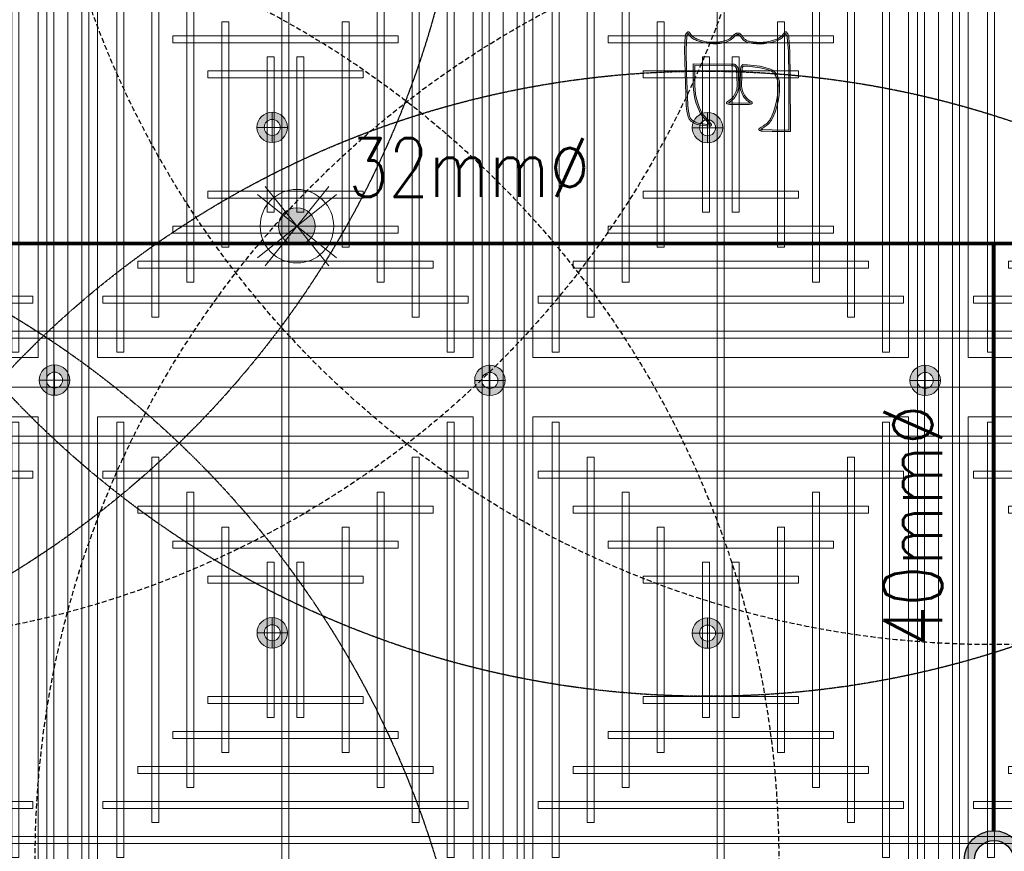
# Model space of a CAD drawing. Header units: millimetres. Extents: x -2073 to 35483, y -49920 to 11085.
# Tile 37 of 70: x 1725 to 4241, y -4431 to -2307. Entities that reach past the tile are written whole.
import ezdxf

# ---------------------------------------------------------------- set-up
doc = ezdxf.new("R2010")
doc.units = ezdxf.units.MM
doc.linetypes.add('DASHED', pattern=[19.05, 12.7, -6.35])
doc.linetypes.add('HIDDEN', pattern=[0.375, 0.25, -0.125])
for name, color, linetype, lineweight in [('Ceiling', 14, 'Continuous', 9), ('E Celing Lighting', 5, 'DASHED', 5), ('Lighting (Ceiling)', 160, 'Continuous', 15)]:
    doc.layers.add(name, color=color, linetype=linetype, lineweight=lineweight)
for name, color, linetype, true_color in [('FIRE-SPKLR-EQP', 1, 'Continuous', 0xff0000), ('FIRE-SPKLR-EQP-MPA-12SM-C', 2, 'HIDDEN', 0xffff00), ('FIRE-SPKLR-PIPE', 1, 'Continuous', 0xff0000), ('RCP LAYOUT', 9, 'Continuous', 0x808080), ('UPRIGHT SPRINKLER EQP', 1, 'Continuous', 0xff0000)]:
    doc.layers.add(name, color=color, linetype=linetype, true_color=true_color)
doc.layers.add('FIRE-SPKLR-TEXT', color=7, linetype='Continuous')
doc.styles.get("Standard").update_dxf_attribs({"font": 'arial.ttf', "width": 0.8})

# ---------------------------------------------------------------- blocks, each defined once
blk = doc.blocks.new('UPRIGHT SPRINKLER')
at = {"layer": 'FIRE-SPKLR-EQP'}
h = blk.add_hatch(color=256, dxfattribs=at)
h.dxf.hatch_style = 1
h.paths.add_polyline_path([(-76, -0.2, 1), (74, -0.2, 1)])
h.paths.add_polyline_path([(50, 0, -1), (-50, 0, -1)], flags=16)
for centre, radius in [((-1, -0.2), 75), ((0, 0), 50)]:
    blk.add_circle(centre, radius, dxfattribs=at)
at = {"layer": 'FIRE-SPKLR-EQP-MPA-12SM-C', "linetype": 'DASHED'}
blk.add_circle((0, 0), 2450, dxfattribs=at)
blk = doc.blocks.new('SPKLR-EQP-PENDENT-68C')
at = {"layer": 'FIRE-SPKLR-EQP-MPA-12SM-C'}
blk.add_circle((0, 0), 2450, dxfattribs=at)
blk = doc.blocks.new('kuaryfjeh')
at = {"ltscale": 0.25, "true_color": 0x808080}
h = blk.add_hatch(color=8, dxfattribs=at)
h.dxf.hatch_style = 1
h.paths.add_polyline_path([(102.28, -7.887), (102.282, -7.887), (102.285, -7.887), (102.289, -7.886), (102.291, -7.885), (102.294, -7.884), (102.295, -7.883), (102.296, -7.881), (102.297, -7.879), (102.297, -7.874), (102.19, -7.006), (102.167, -6.877), (102.136, -6.752), (102.097, -6.629), (102.049, -6.51), (101.993, -6.394), (101.929, -6.282), (101.899, -6.238), (101.867, -6.196), (101.832, -6.156), (101.795, -6.119), (101.755, -6.084), (101.713, -6.052), (101.669, -6.022), (101.624, -5.996), (101.576, -5.973), (101.528, -5.953), (101.478, -5.937), (101.126, -5.848), (100.769, -5.788), (100.406, -5.757), (97.301, -5.645), (94.991, -5.606), (93.775, -5.669), (93.74, -5.674), (93.705, -5.682), (93.669, -5.693), (93.635, -5.705), (93.602, -5.721), (93.569, -5.738), (93.538, -5.758), (93.509, -5.78), (93.481, -5.801), (93.485, -5.804), (93.58, -5.866), (93.675, -5.938), (93.764, -6.016), (93.847, -6.101), (93.925, -6.192), (93.995, -6.288), (94.059, -6.389), (94.115, -6.494), (94.163, -6.603), (94.275, -6.912), (94.363, -7.229), (94.428, -7.552), (94.468, -7.878), (94.484, -8.212), (94.476, -8.547), (94.444, -8.88), (94.387, -9.209), (94.354, -9.345), (94.311, -9.477), (94.258, -9.607), (94.197, -9.732), (94.126, -9.852), (94.048, -9.967), (93.961, -10.076), (93.871, -10.173), (93.748, -10.31), (93.642, -10.453), (93.632, -10.468), (93.624, -10.484), (93.616, -10.501), (93.609, -10.519), (93.604, -10.536), (93.599, -10.555), (93.596, -10.573), (93.594, -10.592), (93.594, -10.611), (93.594, -10.623), (93.596, -10.636), (93.598, -10.649), (93.601, -10.661), (93.605, -10.673), (93.61, -10.684), (93.615, -10.696), (93.622, -10.707), (93.629, -10.717), (93.637, -10.727), (93.682, -10.776), (93.732, -10.821), (93.784, -10.863), (93.844, -10.903), (93.91, -10.947), (93.977, -11), (94.041, -11.056), (94.1, -11.117), (94.155, -11.182), (94.206, -11.251), (94.252, -11.323), (94.293, -11.398), (94.329, -11.475), (94.36, -11.555), (94.385, -11.636), (94.404, -11.72), (94.458, -12.052), (94.488, -12.387), (94.494, -12.723), (94.476, -13.059), (94.434, -13.401), (94.369, -13.74), (94.28, -14.073), (94.168, -14.399), (94.125, -14.5), (94.076, -14.597), (94.021, -14.691), (93.96, -14.78), (93.892, -14.866), (93.819, -14.946), (93.741, -15.022), (93.658, -15.092), (93.571, -15.156), (93.485, -15.211), (93.532, -15.242), (93.586, -15.273), (93.642, -15.301), (93.7, -15.324), (93.76, -15.343), (93.821, -15.357), (93.881, -15.368), (95.223, -15.472), (97.71, -15.505), (102.805, -15.521), (102.79, -13.909), (102.766, -12.966), (102.764, -12.937), (102.76, -12.908), (102.754, -12.88), (102.746, -12.853), (102.736, -12.826), (102.734, -12.822), (102.643, -12.945), (102.514, -13.15), (102.443, -13.263), (102.362, -13.376), (102.273, -13.482), (102.177, -13.582), (102.074, -13.675), (101.966, -13.761), (101.851, -13.839), (101.732, -13.909), (101.608, -13.971), (101.093, -14.181), (100.563, -14.352), (100.023, -14.483), (99.478, -14.572), (98.929, -14.62), (98.377, -14.626), (98.256, -14.618), (98.136, -14.603), (98.017, -14.579), (97.899, -14.548), (97.785, -14.509), (97.673, -14.462), (97.564, -14.408), (97.459, -14.346), (97.359, -14.278), (97.263, -14.203), (97.201, -14.148), (97.144, -14.089), (97.09, -14.026), (97.041, -13.959), (96.996, -13.889), (96.957, -13.816), (96.922, -13.741), (96.892, -13.663), (96.756, -13.216), (96.654, -12.757), (96.503, -11.532), (96.478, -11.085), (96.545, -11.014), (96.573, -10.988), (96.602, -10.964), (96.634, -10.942), (96.666, -10.922), (96.7, -10.904), (96.735, -10.889), (96.771, -10.876), (96.808, -10.866), (96.853, -10.857), (98.447, -10.806), (98.605, -10.812), (98.762, -10.832), (98.916, -10.865), (99.075, -10.912), (99.23, -10.97), (99.38, -11.038), (99.518, -11.114), (99.651, -11.2), (99.777, -11.295), (99.841, -11.351), (99.901, -11.412), (99.956, -11.477), (100.007, -11.546), (100.049, -11.613), (100.108, -11.705), (100.163, -11.778), (100.168, -11.758), (100.177, -11.714), (100.182, -11.67), (100.185, -11.624), (100.198, -10.745), (100.185, -9.866), (100.182, -9.82), (100.177, -9.776), (100.168, -9.733), (100.163, -9.713), (100.108, -9.785), (100.049, -9.877), (100.007, -9.944), (99.957, -10.013), (99.902, -10.078), (99.843, -10.138), (99.78, -10.195), (99.656, -10.29), (99.525, -10.376), (99.389, -10.451), (99.241, -10.52), (99.09, -10.578), (98.933, -10.625), (98.782, -10.658), (98.628, -10.678), (98.473, -10.685), (96.902, -10.624), (96.851, -10.611), (96.811, -10.598), (96.772, -10.582), (96.734, -10.564), (96.697, -10.543), (96.662, -10.52), (96.628, -10.494), (96.597, -10.467), (96.567, -10.437), (96.539, -10.405), (96.513, -10.372), (96.49, -10.337), (96.452, -10.271), (96.448, -9.956), (96.427, -6.292), (98.517, -6.292), (98.941, -6.31), (99.365, -6.363), (99.804, -6.453), (100.236, -6.574), (100.63, -6.716), (101.014, -6.887), (101.168, -6.969), (101.315, -7.063), (101.456, -7.166), (101.587, -7.277), (102.267, -7.881), (102.27, -7.883), (102.273, -7.885), (102.276, -7.886), (102.278, -7.886)], flags=16)
h.paths.add_polyline_path([(93.373, -15.108), (93.366, -15.116), (93.36, -15.123), (93.355, -15.131), (93.35, -15.139), (93.345, -15.148), (93.342, -15.157), (93.338, -15.166), (93.336, -15.175), (93.334, -15.185), (93.332, -15.194), (93.332, -15.204), (93.331, -15.213), (93.332, -15.223), (93.333, -15.233), (93.335, -15.242), (93.337, -15.251), (93.34, -15.261), (93.344, -15.27), (93.348, -15.278), (93.353, -15.287), (93.358, -15.295), (93.364, -15.302), (93.37, -15.31), (93.377, -15.317), (93.384, -15.323), (93.392, -15.329), (93.452, -15.37), (93.516, -15.406), (93.582, -15.438), (93.65, -15.465), (93.72, -15.487), (93.791, -15.505), (93.863, -15.517), (95.216, -15.622), (97.709, -15.655), (102.956, -15.671), (102.94, -13.907), (102.916, -12.959), (102.913, -12.92), (102.908, -12.882), (102.899, -12.844), (102.889, -12.807), (102.876, -12.77), (102.86, -12.735), (102.842, -12.7), (102.822, -12.667), (102.818, -12.662), (102.814, -12.657), (102.81, -12.652), (102.805, -12.648), (102.8, -12.644), (102.795, -12.64), (102.789, -12.637), (102.784, -12.634), (102.778, -12.631), (102.772, -12.629), (102.765, -12.627), (102.759, -12.626), (102.753, -12.625), (102.746, -12.624), (102.74, -12.624), (102.733, -12.625), (102.727, -12.625), (102.721, -12.627), (102.715, -12.628), (102.708, -12.63), (102.703, -12.633), (102.697, -12.636), (102.691, -12.639), (102.686, -12.643), (102.681, -12.647), (102.676, -12.651), (102.671, -12.655), (102.667, -12.66), (102.519, -12.86), (102.387, -13.071), (102.319, -13.18), (102.243, -13.284), (102.161, -13.382), (102.072, -13.475), (101.977, -13.561), (101.877, -13.64), (101.771, -13.712), (101.661, -13.777), (101.546, -13.834), (101.041, -14.04), (100.523, -14.208), (99.993, -14.336), (99.46, -14.423), (98.921, -14.47), (98.381, -14.476), (98.27, -14.469), (98.16, -14.455), (98.051, -14.433), (97.943, -14.404), (97.838, -14.368), (97.735, -14.326), (97.636, -14.276), (97.539, -14.219), (97.447, -14.157), (97.359, -14.088), (97.305, -14.04), (97.255, -13.988), (97.208, -13.932), (97.165, -13.874), (97.126, -13.813), (97.091, -13.749), (97.06, -13.683), (97.034, -13.615), (96.901, -13.178), (96.802, -12.732), (96.652, -11.518), (96.631, -11.141), (96.65, -11.12), (96.671, -11.101), (96.693, -11.084), (96.716, -11.067), (96.74, -11.053), (96.765, -11.04), (96.79, -11.029), (96.817, -11.019), (96.844, -11.012), (96.871, -11.006), (98.446, -10.956), (98.592, -10.962), (98.737, -10.98), (98.879, -11.011), (99.028, -11.054), (99.172, -11.108), (99.313, -11.173), (99.442, -11.243), (99.565, -11.323), (99.682, -11.411), (99.738, -11.46), (99.79, -11.513), (99.839, -11.57), (99.883, -11.63), (99.922, -11.693), (99.985, -11.791), (100.055, -11.883), (100.133, -11.969), (100.137, -11.973), (100.141, -11.976), (100.145, -11.979), (100.15, -11.982), (100.154, -11.985), (100.159, -11.987), (100.164, -11.989), (100.169, -11.99), (100.175, -11.991), (100.18, -11.992), (100.185, -11.993), (100.191, -11.993), (100.196, -11.993), (100.201, -11.992), (100.207, -11.991), (100.212, -11.99), (100.217, -11.988), (100.222, -11.986), (100.227, -11.984), (100.231, -11.981), (100.236, -11.978), (100.24, -11.975), (100.244, -11.971), (100.248, -11.967), (100.251, -11.963), (100.255, -11.959), (100.258, -11.955), (100.26, -11.95), (100.263, -11.945), (100.283, -11.895), (100.301, -11.844), (100.314, -11.791), (100.325, -11.738), (100.332, -11.684), (100.335, -11.63), (100.348, -10.745), (100.335, -9.86), (100.332, -9.806), (100.325, -9.752), (100.314, -9.699), (100.301, -9.647), (100.283, -9.595), (100.263, -9.545), (100.26, -9.54), (100.258, -9.536), (100.255, -9.531), (100.251, -9.527), (100.248, -9.523), (100.244, -9.519), (100.24, -9.515), (100.236, -9.512), (100.231, -9.509), (100.227, -9.507), (100.222, -9.504), (100.217, -9.502), (100.212, -9.501), (100.207, -9.499), (100.201, -9.498), (100.196, -9.498), (100.191, -9.498), (100.185, -9.498), (100.18, -9.498), (100.175, -9.499), (100.169, -9.5), (100.164, -9.502), (100.159, -9.503), (100.154, -9.506), (100.15, -9.508), (100.145, -9.511), (100.141, -9.514), (100.137, -9.518), (100.133, -9.521), (100.055, -9.607), (99.985, -9.699), (99.922, -9.797), (99.883, -9.86), (99.839, -9.92), (99.791, -9.977), (99.739, -10.03), (99.684, -10.079), (99.569, -10.168), (99.448, -10.247), (99.321, -10.318), (99.183, -10.382), (99.041, -10.436), (98.896, -10.48), (98.756, -10.51), (98.615, -10.528), (98.473, -10.534), (96.923, -10.475), (96.892, -10.467), (96.862, -10.457), (96.832, -10.445), (96.803, -10.431), (96.775, -10.415), (96.749, -10.397), (96.723, -10.378), (96.699, -10.357), (96.676, -10.334), (96.655, -10.31), (96.635, -10.285), (96.617, -10.258), (96.601, -10.23), (96.598, -9.955), (96.578, -6.442), (98.514, -6.442), (98.929, -6.459), (99.341, -6.511), (99.769, -6.599), (100.19, -6.717), (100.574, -6.855), (100.947, -7.022), (101.092, -7.099), (101.231, -7.187), (101.363, -7.284), (101.489, -7.391), (102.171, -7.995), (102.18, -8.003), (102.189, -8.009), (102.199, -8.015), (102.21, -8.021), (102.221, -8.025), (102.232, -8.029), (102.243, -8.032), (102.255, -8.035), (102.266, -8.036), (102.278, -8.037), (102.29, -8.037), (102.301, -8.036), (102.313, -8.035), (102.324, -8.032), (102.336, -8.029), (102.347, -8.025), (102.358, -8.02), (102.367, -8.015), (102.376, -8.01), (102.385, -8.003), (102.394, -7.996), (102.401, -7.989), (102.409, -7.981), (102.416, -7.973), (102.422, -7.964), (102.427, -7.954), (102.432, -7.945), (102.437, -7.935), (102.44, -7.924), (102.443, -7.914), (102.445, -7.903), (102.447, -7.892), (102.447, -7.881), (102.447, -7.871), (102.446, -7.86), (102.338, -6.983), (102.314, -6.846), (102.281, -6.711), (102.238, -6.578), (102.186, -6.449), (102.126, -6.324), (102.056, -6.203), (102.022, -6.151), (101.983, -6.101), (101.942, -6.053), (101.898, -6.009), (101.85, -5.968), (101.8, -5.93), (101.748, -5.895), (101.694, -5.864), (101.638, -5.836), (101.58, -5.813), (101.52, -5.793), (101.157, -5.701), (100.788, -5.639), (100.415, -5.607), (97.305, -5.495), (94.988, -5.456), (93.76, -5.52), (93.713, -5.527), (93.667, -5.537), (93.622, -5.55), (93.578, -5.567), (93.535, -5.586), (93.493, -5.609), (93.453, -5.634), (93.415, -5.663), (93.379, -5.694), (93.372, -5.7), (93.366, -5.708), (93.36, -5.715), (93.354, -5.724), (93.349, -5.732), (93.345, -5.741), (93.341, -5.75), (93.338, -5.759), (93.336, -5.769), (93.334, -5.778), (93.332, -5.788), (93.332, -5.798), (93.332, -5.808), (93.332, -5.818), (93.334, -5.827), (93.336, -5.837), (93.338, -5.846), (93.341, -5.856), (93.345, -5.865), (93.35, -5.873), (93.355, -5.882), (93.36, -5.89), (93.366, -5.898), (93.373, -5.905), (93.38, -5.912), (93.387, -5.918), (93.395, -5.924), (93.403, -5.929), (93.494, -5.988), (93.58, -6.054), (93.661, -6.125), (93.737, -6.202), (93.807, -6.285), (93.871, -6.372), (93.929, -6.464), (93.98, -6.56), (94.024, -6.659), (94.132, -6.958), (94.217, -7.264), (94.279, -7.576), (94.318, -7.891), (94.334, -8.214), (94.327, -8.538), (94.295, -8.86), (94.241, -9.178), (94.21, -9.303), (94.17, -9.426), (94.121, -9.545), (94.064, -9.661), (94, -9.772), (93.927, -9.878), (93.847, -9.978), (93.76, -10.072), (93.632, -10.214), (93.518, -10.368), (93.503, -10.392), (93.489, -10.417), (93.477, -10.443), (93.467, -10.47), (93.459, -10.498), (93.452, -10.525), (93.448, -10.554), (93.445, -10.582), (93.444, -10.611), (93.445, -10.634), (93.447, -10.657), (93.451, -10.68), (93.457, -10.703), (93.464, -10.725), (93.473, -10.747), (93.484, -10.767), (93.495, -10.787), (93.509, -10.807), (93.523, -10.825), (93.576, -10.882), (93.634, -10.935), (93.695, -10.984), (93.76, -11.027), (93.822, -11.069), (93.881, -11.115), (93.937, -11.165), (93.989, -11.219), (94.038, -11.276), (94.083, -11.336), (94.123, -11.399), (94.159, -11.465), (94.191, -11.533), (94.218, -11.604), (94.24, -11.676), (94.257, -11.749), (94.309, -12.07), (94.338, -12.395), (94.344, -12.72), (94.327, -13.046), (94.286, -13.378), (94.222, -13.706), (94.136, -14.029), (94.027, -14.346), (93.989, -14.437), (93.945, -14.525), (93.894, -14.61), (93.839, -14.692), (93.778, -14.769), (93.712, -14.842), (93.641, -14.911), (93.565, -14.974), (93.486, -15.032), (93.395, -15.09), (93.387, -15.096), (93.38, -15.102)])
at = {"layer": 'E Celing Lighting', "color": 8, "true_color": 0x808080}
for points in [[(93.373, -15.108), (93.366, -15.116), (93.36, -15.123), (93.355, -15.131), (93.35, -15.139), (93.345, -15.148), (93.342, -15.157), (93.338, -15.166), (93.336, -15.175), (93.334, -15.185), (93.332, -15.194), (93.332, -15.204), (93.331, -15.213), (93.332, -15.223), (93.333, -15.233), (93.335, -15.242), (93.337, -15.251), (93.34, -15.261), (93.344, -15.27), (93.348, -15.278), (93.353, -15.287), (93.358, -15.295), (93.364, -15.302), (93.37, -15.31), (93.377, -15.317), (93.384, -15.323), (93.392, -15.329), (93.452, -15.37), (93.516, -15.406), (93.582, -15.438), (93.65, -15.465), (93.72, -15.487), (93.791, -15.505), (93.863, -15.517), (95.216, -15.622), (97.709, -15.655), (102.956, -15.671), (102.94, -13.907), (102.916, -12.959), (102.913, -12.92), (102.908, -12.882), (102.899, -12.844), (102.889, -12.807), (102.876, -12.77), (102.86, -12.735), (102.842, -12.7), (102.822, -12.667), (102.818, -12.662), (102.814, -12.657), (102.81, -12.652), (102.805, -12.648), (102.8, -12.644), (102.795, -12.64), (102.789, -12.637), (102.784, -12.634), (102.778, -12.631), (102.772, -12.629), (102.765, -12.627), (102.759, -12.626), (102.753, -12.625), (102.746, -12.624), (102.74, -12.624), (102.733, -12.625), (102.727, -12.625), (102.721, -12.627), (102.715, -12.628), (102.708, -12.63), (102.703, -12.633), (102.697, -12.636), (102.691, -12.639), (102.686, -12.643), (102.681, -12.647), (102.676, -12.651), (102.671, -12.655), (102.667, -12.66), (102.519, -12.86), (102.387, -13.071), (102.319, -13.18), (102.243, -13.284), (102.161, -13.382), (102.072, -13.475), (101.977, -13.561), (101.877, -13.64), (101.771, -13.712), (101.661, -13.777), (101.546, -13.834), (101.041, -14.04), (100.523, -14.208), (99.993, -14.336), (99.46, -14.423), (98.921, -14.47), (98.381, -14.476), (98.27, -14.469), (98.16, -14.455), (98.051, -14.433), (97.943, -14.404), (97.838, -14.368), (97.735, -14.326), (97.636, -14.276), (97.539, -14.219), (97.447, -14.157), (97.359, -14.088), (97.305, -14.04), (97.255, -13.988), (97.208, -13.932), (97.165, -13.874), (97.126, -13.813), (97.091, -13.749), (97.06, -13.683), (97.034, -13.615), (96.901, -13.178), (96.802, -12.732), (96.652, -11.518), (96.631, -11.141), (96.65, -11.12), (96.671, -11.101), (96.693, -11.084), (96.716, -11.067), (96.74, -11.053), (96.765, -11.04), (96.79, -11.029), (96.817, -11.019), (96.844, -11.012), (96.871, -11.006), (98.446, -10.956), (98.592, -10.962), (98.737, -10.98), (98.879, -11.011), (99.028, -11.054), (99.172, -11.108), (99.313, -11.173), (99.442, -11.243), (99.565, -11.323), (99.682, -11.411), (99.738, -11.46), (99.79, -11.513), (99.839, -11.57), (99.883, -11.63), (99.922, -11.693), (99.985, -11.791), (100.055, -11.883), (100.133, -11.969), (100.137, -11.973), (100.141, -11.976), (100.145, -11.979), (100.15, -11.982), (100.154, -11.985), (100.159, -11.987), (100.164, -11.989), (100.169, -11.99), (100.175, -11.991), (100.18, -11.992), (100.185, -11.993), (100.191, -11.993), (100.196, -11.993), (100.201, -11.992), (100.207, -11.991), (100.212, -11.99), (100.217, -11.988), (100.222, -11.986), (100.227, -11.984), (100.231, -11.981), (100.236, -11.978), (100.24, -11.975), (100.244, -11.971), (100.248, -11.967), (100.251, -11.963), (100.255, -11.959), (100.258, -11.955), (100.26, -11.95), (100.263, -11.945), (100.283, -11.895), (100.301, -11.844), (100.314, -11.791), (100.325, -11.738), (100.332, -11.684), (100.335, -11.63), (100.348, -10.745), (100.335, -9.86), (100.332, -9.806), (100.325, -9.752), (100.314, -9.699), (100.301, -9.647), (100.283, -9.595), (100.263, -9.545), (100.26, -9.54), (100.258, -9.536), (100.255, -9.531), (100.251, -9.527), (100.248, -9.523), (100.244, -9.519), (100.24, -9.515), (100.236, -9.512), (100.231, -9.509), (100.227, -9.507), (100.222, -9.504), (100.217, -9.502), (100.212, -9.501), (100.207, -9.499), (100.201, -9.498), (100.196, -9.498), (100.191, -9.498), (100.185, -9.498), (100.18, -9.498), (100.175, -9.499), (100.169, -9.5), (100.164, -9.502), (100.159, -9.503), (100.154, -9.506), (100.15, -9.508), (100.145, -9.511), (100.141, -9.514), (100.137, -9.518), (100.133, -9.521), (100.055, -9.607), (99.985, -9.699), (99.922, -9.797), (99.883, -9.86), (99.839, -9.92), (99.791, -9.977), (99.739, -10.03), (99.684, -10.079), (99.569, -10.168), (99.448, -10.247), (99.321, -10.318), (99.183, -10.382), (99.041, -10.436), (98.896, -10.48), (98.756, -10.51), (98.615, -10.528), (98.473, -10.534), (96.923, -10.475), (96.892, -10.467), (96.862, -10.457), (96.832, -10.445), (96.803, -10.431), (96.775, -10.415), (96.749, -10.397), (96.723, -10.378), (96.699, -10.357), (96.676, -10.334), (96.655, -10.31), (96.635, -10.285), (96.617, -10.258), (96.601, -10.23), (96.598, -9.955), (96.578, -6.442), (98.514, -6.442), (98.929, -6.459), (99.341, -6.511), (99.769, -6.599), (100.19, -6.717), (100.574, -6.855), (100.947, -7.022), (101.092, -7.099), (101.231, -7.187), (101.363, -7.284), (101.489, -7.391), (102.171, -7.995), (102.18, -8.003), (102.189, -8.009), (102.199, -8.015), (102.21, -8.021), (102.221, -8.025), (102.232, -8.029), (102.243, -8.032), (102.255, -8.035), (102.266, -8.036), (102.278, -8.037), (102.29, -8.037), (102.301, -8.036), (102.313, -8.035), (102.324, -8.032), (102.336, -8.029), (102.347, -8.025), (102.358, -8.02), (102.367, -8.015), (102.376, -8.01), (102.385, -8.003), (102.394, -7.996), (102.401, -7.989), (102.409, -7.981), (102.416, -7.973), (102.422, -7.964), (102.427, -7.954), (102.432, -7.945), (102.437, -7.935), (102.44, -7.924), (102.443, -7.914), (102.445, -7.903), (102.447, -7.892), (102.447, -7.881), (102.447, -7.871), (102.446, -7.86), (102.338, -6.983), (102.314, -6.846), (102.281, -6.711), (102.238, -6.578), (102.186, -6.449), (102.126, -6.324), (102.056, -6.203), (102.022, -6.151), (101.983, -6.101), (101.942, -6.053), (101.898, -6.009), (101.85, -5.968), (101.8, -5.93), (101.748, -5.895), (101.694, -5.864), (101.638, -5.836), (101.58, -5.813), (101.52, -5.793), (101.157, -5.701), (100.788, -5.639), (100.415, -5.607), (97.305, -5.495), (94.988, -5.456), (93.76, -5.52), (93.713, -5.527), (93.667, -5.537), (93.622, -5.55), (93.578, -5.567), (93.535, -5.586), (93.493, -5.609), (93.453, -5.634), (93.415, -5.663), (93.379, -5.694), (93.372, -5.7), (93.366, -5.708), (93.36, -5.715), (93.354, -5.724), (93.349, -5.732), (93.345, -5.741), (93.341, -5.75), (93.338, -5.759), (93.336, -5.769), (93.334, -5.778), (93.332, -5.788), (93.332, -5.798), (93.332, -5.808), (93.332, -5.818), (93.334, -5.827), (93.336, -5.837), (93.338, -5.846), (93.341, -5.856), (93.345, -5.865), (93.35, -5.873), (93.355, -5.882), (93.36, -5.89), (93.366, -5.898), (93.373, -5.905), (93.38, -5.912), (93.387, -5.918), (93.395, -5.924), (93.403, -5.929), (93.494, -5.988), (93.58, -6.054), (93.661, -6.125), (93.737, -6.202), (93.807, -6.285), (93.871, -6.372), (93.929, -6.464), (93.98, -6.56), (94.024, -6.659), (94.132, -6.958), (94.217, -7.264), (94.279, -7.576), (94.318, -7.891), (94.334, -8.214), (94.327, -8.538), (94.295, -8.86), (94.241, -9.178), (94.21, -9.303), (94.17, -9.426), (94.121, -9.545), (94.064, -9.661), (94, -9.772), (93.927, -9.878), (93.847, -9.978), (93.76, -10.072), (93.632, -10.214), (93.518, -10.368), (93.503, -10.392), (93.489, -10.417), (93.477, -10.443), (93.467, -10.47), (93.459, -10.498), (93.452, -10.525), (93.448, -10.554), (93.445, -10.582), (93.444, -10.611), (93.445, -10.634), (93.447, -10.657), (93.451, -10.68), (93.457, -10.703), (93.464, -10.725), (93.473, -10.747), (93.484, -10.767), (93.495, -10.787), (93.509, -10.807), (93.523, -10.825), (93.576, -10.882), (93.634, -10.935), (93.695, -10.984), (93.76, -11.027), (93.822, -11.069), (93.881, -11.115), (93.937, -11.165), (93.989, -11.219), (94.038, -11.276), (94.083, -11.336), (94.123, -11.399), (94.159, -11.465), (94.191, -11.533), (94.218, -11.604), (94.24, -11.676), (94.257, -11.749), (94.309, -12.07), (94.338, -12.395), (94.344, -12.72), (94.327, -13.046), (94.286, -13.378), (94.222, -13.706), (94.136, -14.029), (94.027, -14.346), (93.989, -14.437), (93.945, -14.525), (93.894, -14.61), (93.839, -14.692), (93.778, -14.769), (93.712, -14.842), (93.641, -14.911), (93.565, -14.974), (93.486, -15.032), (93.395, -15.09), (93.387, -15.096), (93.38, -15.102)], [(102.28, -7.887), (102.282, -7.887), (102.285, -7.887), (102.289, -7.886), (102.291, -7.885), (102.294, -7.884), (102.295, -7.883), (102.296, -7.881), (102.297, -7.879), (102.297, -7.874), (102.19, -7.006), (102.167, -6.877), (102.136, -6.752), (102.097, -6.629), (102.049, -6.51), (101.993, -6.394), (101.929, -6.282), (101.899, -6.238), (101.867, -6.196), (101.832, -6.156), (101.795, -6.119), (101.755, -6.084), (101.713, -6.052), (101.669, -6.022), (101.624, -5.996), (101.576, -5.973), (101.528, -5.953), (101.478, -5.937), (101.126, -5.848), (100.769, -5.788), (100.406, -5.757), (97.301, -5.645), (94.991, -5.606), (93.775, -5.669), (93.74, -5.674), (93.705, -5.682), (93.669, -5.693), (93.635, -5.705), (93.602, -5.721), (93.569, -5.738), (93.538, -5.758), (93.509, -5.78), (93.481, -5.801), (93.485, -5.804), (93.58, -5.866), (93.675, -5.938), (93.764, -6.016), (93.847, -6.101), (93.925, -6.192), (93.995, -6.288), (94.059, -6.389), (94.115, -6.494), (94.163, -6.603), (94.275, -6.912), (94.363, -7.229), (94.428, -7.552), (94.468, -7.878), (94.484, -8.212), (94.476, -8.547), (94.444, -8.88), (94.387, -9.209), (94.354, -9.345), (94.311, -9.477), (94.258, -9.607), (94.197, -9.732), (94.126, -9.852), (94.048, -9.967), (93.961, -10.076), (93.871, -10.173), (93.748, -10.31), (93.642, -10.453), (93.632, -10.468), (93.624, -10.484), (93.616, -10.501), (93.609, -10.519), (93.604, -10.536), (93.599, -10.555), (93.596, -10.573), (93.594, -10.592), (93.594, -10.611), (93.594, -10.623), (93.596, -10.636), (93.598, -10.649), (93.601, -10.661), (93.605, -10.673), (93.61, -10.684), (93.615, -10.696), (93.622, -10.707), (93.629, -10.717), (93.637, -10.727), (93.682, -10.776), (93.732, -10.821), (93.784, -10.863), (93.844, -10.903), (93.91, -10.947), (93.977, -11), (94.041, -11.056), (94.1, -11.117), (94.155, -11.182), (94.206, -11.251), (94.252, -11.323), (94.293, -11.398), (94.329, -11.475), (94.36, -11.555), (94.385, -11.636), (94.404, -11.72), (94.458, -12.052), (94.488, -12.387), (94.494, -12.723), (94.476, -13.059), (94.434, -13.401), (94.369, -13.74), (94.28, -14.073), (94.168, -14.399), (94.125, -14.5), (94.076, -14.597), (94.021, -14.691), (93.96, -14.78), (93.892, -14.866), (93.819, -14.946), (93.741, -15.022), (93.658, -15.092), (93.571, -15.156), (93.485, -15.211), (93.532, -15.242), (93.586, -15.273), (93.642, -15.301), (93.7, -15.324), (93.76, -15.343), (93.821, -15.357), (93.881, -15.368), (95.223, -15.472), (97.71, -15.505), (102.805, -15.521), (102.79, -13.909), (102.766, -12.966), (102.764, -12.937), (102.76, -12.908), (102.754, -12.88), (102.746, -12.853), (102.736, -12.826), (102.734, -12.822), (102.643, -12.945), (102.514, -13.15), (102.443, -13.263), (102.362, -13.376), (102.273, -13.482), (102.177, -13.582), (102.074, -13.675), (101.966, -13.761), (101.851, -13.839), (101.732, -13.909), (101.608, -13.971), (101.093, -14.181), (100.563, -14.352), (100.023, -14.483), (99.478, -14.572), (98.929, -14.62), (98.377, -14.626), (98.256, -14.618), (98.136, -14.603), (98.017, -14.579), (97.899, -14.548), (97.785, -14.509), (97.673, -14.462), (97.564, -14.408), (97.459, -14.346), (97.359, -14.278), (97.263, -14.203), (97.201, -14.148), (97.144, -14.089), (97.09, -14.026), (97.041, -13.959), (96.996, -13.889), (96.957, -13.816), (96.922, -13.741), (96.892, -13.663), (96.756, -13.216), (96.654, -12.757), (96.503, -11.532), (96.478, -11.085), (96.545, -11.014), (96.573, -10.988), (96.602, -10.964), (96.634, -10.942), (96.666, -10.922), (96.7, -10.904), (96.735, -10.889), (96.771, -10.876), (96.808, -10.866), (96.853, -10.857), (98.447, -10.806), (98.605, -10.812), (98.762, -10.832), (98.916, -10.865), (99.075, -10.912), (99.23, -10.97), (99.38, -11.038), (99.518, -11.114), (99.651, -11.2), (99.777, -11.295), (99.841, -11.351), (99.901, -11.412), (99.956, -11.477), (100.007, -11.546), (100.049, -11.613), (100.108, -11.705), (100.163, -11.778), (100.168, -11.758), (100.177, -11.714), (100.182, -11.67), (100.185, -11.624), (100.198, -10.745), (100.185, -9.866), (100.182, -9.82), (100.177, -9.776), (100.168, -9.733), (100.163, -9.713), (100.108, -9.785), (100.049, -9.877), (100.007, -9.944), (99.957, -10.013), (99.902, -10.078), (99.843, -10.138), (99.78, -10.195), (99.656, -10.29), (99.525, -10.376), (99.389, -10.451), (99.241, -10.52), (99.09, -10.578), (98.933, -10.625), (98.782, -10.658), (98.628, -10.678), (98.473, -10.685), (96.902, -10.624), (96.851, -10.611), (96.811, -10.598), (96.772, -10.582), (96.734, -10.564), (96.697, -10.543), (96.662, -10.52), (96.628, -10.494), (96.597, -10.467), (96.567, -10.437), (96.539, -10.405), (96.513, -10.372), (96.49, -10.337), (96.452, -10.271), (96.448, -9.956), (96.427, -6.292), (98.517, -6.292), (98.941, -6.31), (99.365, -6.363), (99.804, -6.453), (100.236, -6.574), (100.63, -6.716), (101.014, -6.887), (101.168, -6.969), (101.315, -7.063), (101.456, -7.166), (101.587, -7.277), (102.267, -7.881), (102.27, -7.883), (102.273, -7.885), (102.276, -7.886), (102.278, -7.886)]]:
    blk.add_lwpolyline(points, close=True, dxfattribs=at)
blk = doc.blocks.new('ljbsdinfpn')
at = {"layer": 'Lighting (Ceiling)', "true_color": 0x808080}
h = blk.add_hatch(color=8, dxfattribs=at)
h.dxf.hatch_style = 1
edge = h.paths.add_edge_path()
edge.add_arc((-23157.713, -1088.484), 1.848, 0, 360)
h = blk.add_hatch(color=8, dxfattribs=at)
h.dxf.hatch_style = 1
edge = h.paths.add_edge_path()
edge.add_arc((-23157.713, -1088.484), 1.848, 0, 360)
at = {"layer": 'Lighting (Ceiling)', "color": 8, "true_color": 0x808080, "elevation": 0.002}
for points in [[(-23160.911, -1084.504), (-23154.515, -1092.464)], [(-23154.515, -1084.504), (-23160.911, -1092.464)], [(-23153.733, -1085.286), (-23161.693, -1091.682)], [(-23153.733, -1091.682), (-23161.693, -1085.286)]]:
    blk.add_lwpolyline(points, dxfattribs=at)
at = {"layer": 'Lighting (Ceiling)', "color": 8, "true_color": 0x808080}
for radius in [3.697, 3.697, 1.848, 1.848]:
    blk.add_circle((-23157.713, -1088.484, 0.002), radius, dxfattribs=at)
blk = doc.blocks.new('skievubjn')
at = {"layer": 'E Celing Lighting'}
blk.add_blockref('ljbsdinfpn', (1744216.734, -77888.991, -0.002), dxfattribs=at)
blk = doc.blocks.new('cl')
at = {"layer": 'Lighting (Ceiling)', "true_color": 0x808080}
h = blk.add_hatch(color=8, dxfattribs=at)
h.dxf.hatch_style = 1
h.paths.add_polyline_path([(1.533, 0.03, 1), (-1.533, 0.03, 1)])
h.paths.add_polyline_path([(-0.806, 0.03, -1), (0.806, 0.03, -1)], flags=16)
at = {"layer": 'Lighting (Ceiling)', "color": 8, "true_color": 0x808080}
for p, q in [((0, 1.562), (0, -1.503)), ((-1.533, 0.03), (1.533, 0.03))]:
    blk.add_line(p, q, dxfattribs=at)
for radius in [1.533, 0.806]:
    blk.add_circle((0, 0.03), radius, dxfattribs=at)
blk = doc.blocks.new('iserb jk')
at = {"layer": 'E Celing Lighting'}
for p in [(1717959.765, -80133.066), (1718003.555, -80133.096), (1717937.866, -80158.478), (1717981.664, -80158.508), (1718025.454, -80158.508), (1717959.768, -80183.89), (1718003.559, -80183.919)]:
    blk.add_blockref('cl', p, dxfattribs=at)
blk = doc.blocks.new('ceiling inst 2')
at = {"color": 8, "lineweight": 0, "ltscale": 0.25, "true_color": 0x808080}
for points in [[(1722740.061, -79108.617), (1722783.851, -79108.617), (1722783.851, -79057.793), (1722740.061, -79057.793)], [(1722743.061, -79105.617), (1722780.851, -79105.617), (1722780.851, -79060.793), (1722743.061, -79060.793)]]:
    blk.add_lwpolyline(points, close=True, dxfattribs=at)
at = {"layer": 'Ceiling', "color": 8, "lineweight": 0, "ltscale": 0.25, "true_color": 0x808080}
for points in [[(1722741.468, -79108.617), (1722742.172, -79108.617), (1722742.172, -79057.793), (1722741.468, -79057.793)], [(1722761.604, -79108.617), (1722762.308, -79108.617), (1722762.308, -79057.793), (1722761.604, -79057.793)], [(1722782.444, -79108.617), (1722781.74, -79108.617), (1722781.74, -79057.793), (1722782.444, -79057.793)], [(1722744.986, -79105.098), (1722745.69, -79105.098), (1722745.69, -79061.312), (1722744.986, -79061.312)], [(1722778.222, -79105.098), (1722778.926, -79105.098), (1722778.926, -79061.312), (1722778.222, -79061.312)], [(1722783.851, -79063.423), (1722740.061, -79063.423), (1722740.061, -79062.719), (1722783.851, -79062.719)], [(1722748.505, -79101.58), (1722749.208, -79101.58), (1722749.208, -79064.83), (1722748.505, -79064.83)], [(1722774.704, -79101.58), (1722775.407, -79101.58), (1722775.407, -79064.83), (1722774.704, -79064.83)], [(1722780.333, -79066.237), (1722780.333, -79066.941), (1722743.583, -79066.941), (1722743.583, -79066.237)], [(1722752.023, -79098.062), (1722752.726, -79098.062), (1722752.726, -79068.348), (1722752.023, -79068.348)], [(1722771.186, -79098.062), (1722771.889, -79098.062), (1722771.889, -79068.348), (1722771.186, -79068.348)], [(1722776.817, -79069.755), (1722776.817, -79070.459), (1722747.103, -79070.459), (1722747.103, -79069.755)], [(1722756.248, -79094.544), (1722755.545, -79094.544), (1722755.545, -79071.866), (1722756.248, -79071.866)], [(1722767.667, -79094.544), (1722768.371, -79094.544), (1722768.371, -79071.866), (1722767.667, -79071.866)], [(1722773.297, -79073.274), (1722773.297, -79073.977), (1722750.619, -79073.977), (1722750.619, -79073.274)], [(1722760.822, -79091.026), (1722760.118, -79091.026), (1722760.118, -79075.385), (1722760.822, -79075.385)], [(1722763.094, -79091.026), (1722763.797, -79091.026), (1722763.797, -79075.385), (1722763.094, -79075.385)], [(1722769.778, -79076.792), (1722769.778, -79077.496), (1722754.137, -79077.496), (1722754.137, -79076.792)], [(1722769.778, -79089.618), (1722769.778, -79088.915), (1722754.137, -79088.915), (1722754.137, -79089.618)], [(1722773.297, -79093.136), (1722773.297, -79092.433), (1722750.619, -79092.433), (1722750.619, -79093.136)], [(1722776.815, -79096.655), (1722776.815, -79095.951), (1722747.101, -79095.951), (1722747.101, -79096.655)], [(1722780.333, -79100.173), (1722780.333, -79099.469), (1722743.583, -79099.469), (1722743.583, -79100.173)], [(1722783.851, -79102.988), (1722740.061, -79102.988), (1722740.061, -79103.691), (1722783.851, -79103.691)]]:
    blk.add_lwpolyline(points, close=True, dxfattribs=at)
blk = doc.blocks.new('grid 2')
at = {"color": 8, "true_color": 0x808080, "xscale": -1}
for p in [(3444267.353, 115.665), (3444354.934, 115.665), (3444398.724, 115.665), (3444267.353, 64.842), (3444354.934, 64.842)]:
    blk.add_blockref('ceiling inst 2', p, dxfattribs=at)
at = {"color": 8, "true_color": 0x808080}
for p in [(-1212.769, 115.665), (-1212.769, 64.842), (-1125.188, 64.842)]:
    blk.add_blockref('ceiling inst 2', p, dxfattribs=at)
blk = doc.blocks.new('IRISH HOUSE-RCP LAYOUT')
at = {"xscale": 25.4, "yscale": 25.4, "zscale": 25.4}
blk.add_blockref('grid 2', (-43724944.7, 2003175.6), dxfattribs=at)
at = {"layer": 'E Celing Lighting', "color": 8, "true_color": 0x808080, "xscale": 25.4, "yscale": 25.4, "zscale": 25.4}
for name, p in [('iserb jk', (-43633807.3, 2032797.3)), ('skievubjn', (-43712465.3, 2003193.7))]:
    blk.add_blockref(name, p, dxfattribs=at)
at = {"layer": 'E Celing Lighting', "color": 8, "true_color": 0x808080, "xscale": -26.46582335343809, "yscale": 26.46582335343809, "zscale": 26.46582335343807, "rotation": 90}
blk.add_blockref('kuaryfjeh', (3280.1, 132.3), dxfattribs=at)

msp = doc.modelspace()

# ---------------------------------------------------------------- linework, layer by layer
at = {"layer": 'FIRE-SPKLR-PIPE', "const_width": 10}
for points in [[(1214, -4378.3), (1214, -2878.3), (4214, -2878.3)], [(4214, -4378.3), (4214, -2878.3), (4952, -2878.3)]]:
    msp.add_lwpolyline(points, dxfattribs=at)

# ---------------------------------------------------------------- block references
at = {"layer": 'FIRE-SPKLR-EQP'}
for p in [(3483.1, -1585), (425.3, -1631.1), (3476.7, -4888.1), (444.3, -5163.6)]:
    msp.add_blockref('SPKLR-EQP-PENDENT-68C', p, dxfattribs=at)
at = {"layer": 'RCP LAYOUT'}
msp.add_blockref('IRISH HOUSE-RCP LAYOUT', (0, 0), dxfattribs=at)
at = {"layer": 'UPRIGHT SPRINKLER EQP'}
for p in [(1215, -1453.1), (4215, -1453.1), (1215, -4453.1), (4215, -4453.1)]:
    msp.add_blockref('UPRIGHT SPRINKLER', p, dxfattribs=at)

# ---------------------------------------------------------------- texts
at = {"layer": 'FIRE-SPKLR-TEXT', "insert": (2873.7, -2684.4), "char_height": 150, "attachment_point": 5}
msp.add_mtext_dynamic_manual_height_columns('\\pxqc;{\\Fromans|c0;32mm%%C}', width=1000, gutter_width=15540.7, heights=[500], dxfattribs=at)
at = {"layer": 'FIRE-SPKLR-TEXT', "insert": (4007.7, -3598.9), "char_height": 150, "attachment_point": 5, "rotation": 90}
msp.add_mtext_dynamic_manual_height_columns('\\pxqc;{\\Fromans|c0;40mm%%C}', width=1000, gutter_width=15540.7, heights=[500], dxfattribs=at)

doc.saveas('drawing.dxf')
